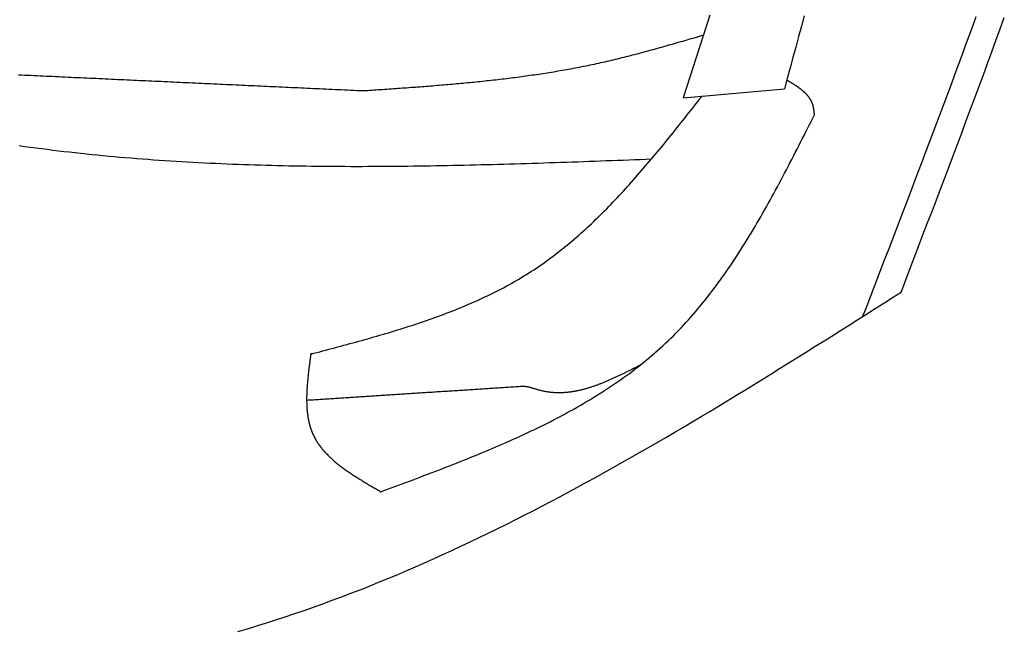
# Model space of a CAD drawing. Extents: x 715 to 7297, y 17 to 5960.
# Tile 59 of 90: x 5376 to 5723, y 947 to 1163. Entities that reach past the tile are written whole.
import ezdxf

# ---------------------------------------------------------------- set-up
doc = ezdxf.new("R2010")
doc.units = 0
doc.layers.add('CAR', color=10, linetype='CONTINUOUS')

msp = doc.modelspace()

# ---------------------------------------------------------------- linework, layer by layer
at = {"layer": 'CAR'}
msp.add_line((5609.846, 1135.162), (5645.568, 1138.323), dxfattribs=at)
for points in [[(5619.27, 1164.29, 0), (5618.1, 1160.65, 0), (5616.92, 1157.01, 0), (5615.75, 1153.36, 0), (5614.57, 1149.72, 0), (5613.39, 1146.08, 0), (5612.21, 1142.44, 0), (5611.03, 1138.8, 0), (5609.85, 1135.16, 0)], [(5652.58, 1164.13, 0), (5651.58, 1160.44, 0), (5650.58, 1156.76, 0), (5649.58, 1153.07, 0), (5648.58, 1149.38, 0), (5647.58, 1145.7, 0), (5646.57, 1142.01, 0), (5645.57, 1138.32, 0)], [(5673.31, 1058.04, 0), (5674.62, 1061.45, 0), (5675.94, 1064.86, 0), (5677.25, 1068.27, 0), (5678.56, 1071.68, 0), (5679.88, 1075.09, 0), (5681.19, 1078.5, 0), (5682.5, 1081.91, 0), (5683.81, 1085.32, 0), (5685.12, 1088.74, 0), (5686.42, 1092.15, 0), (5687.73, 1095.56, 0), (5689.03, 1098.97, 0), (5690.34, 1102.38, 0), (5691.63, 1105.8, 0), (5692.93, 1109.21, 0), (5694.23, 1112.62, 0), (5695.52, 1116.04, 0), (5696.81, 1119.45, 0), (5698.1, 1122.87, 0), (5699.38, 1126.29, 0), (5700.66, 1129.7, 0), (5701.94, 1133.12, 0), (5703.21, 1136.54, 0), (5704.48, 1139.96, 0), (5705.75, 1143.38, 0), (5707.01, 1146.8, 0), (5708.27, 1150.22, 0), (5709.53, 1153.64, 0), (5710.78, 1157.06, 0), (5712.02, 1160.49, 0), (5713.26, 1163.91, 0)], [(5686.73, 1066.56, 0), (5688.28, 1070.59, 0), (5689.82, 1074.63, 0), (5691.37, 1078.66, 0), (5692.91, 1082.7, 0), (5694.46, 1086.74, 0), (5696, 1090.77, 0), (5697.54, 1094.81, 0), (5699.08, 1098.85, 0), (5700.61, 1102.88, 0), (5702.15, 1106.92, 0), (5703.68, 1110.96, 0), (5705.2, 1115, 0), (5706.73, 1119.04, 0), (5708.25, 1123.08, 0), (5709.76, 1127.12, 0), (5711.27, 1131.16, 0), (5712.78, 1135.21, 0), (5714.28, 1139.25, 0), (5715.78, 1143.3, 0), (5717.27, 1147.34, 0), (5718.76, 1151.39, 0), (5720.23, 1155.44, 0), (5721.71, 1159.49, 0), (5723.17, 1163.54, 0)], [(5617, 1157.24, 0), (5616.26, 1157.03, 0), (5615.52, 1156.81, 0), (5614.79, 1156.59, 0), (5614.05, 1156.38, 0), (5613.31, 1156.16, 0), (5612.57, 1155.95, 0), (5611.83, 1155.73, 0), (5611.1, 1155.52, 0), (5610.36, 1155.3, 0), (5609.62, 1155.09, 0), (5608.88, 1154.88, 0), (5608.14, 1154.66, 0), (5607.41, 1154.45, 0), (5606.67, 1154.24, 0), (5605.93, 1154.03, 0), (5605.19, 1153.82, 0), (5604.45, 1153.6, 0), (5603.71, 1153.4, 0), (5602.97, 1153.19, 0), (5602.24, 1152.98, 0), (5601.5, 1152.77, 0), (5600.76, 1152.56, 0), (5600.02, 1152.36, 0), (5599.28, 1152.15, 0), (5598.54, 1151.95, 0), (5597.8, 1151.75, 0), (5597.06, 1151.55, 0), (5596.32, 1151.35, 0), (5595.58, 1151.15, 0), (5594.83, 1150.95, 0), (5594.09, 1150.75, 0), (5593.35, 1150.56, 0), (5592.61, 1150.36, 0), (5591.87, 1150.17, 0), (5591.13, 1149.98, 0), (5590.38, 1149.79, 0), (5589.64, 1149.6, 0), (5588.9, 1149.41, 0), (5588.15, 1149.23, 0), (5587.41, 1149.04, 0), (5586.67, 1148.86, 0), (5585.92, 1148.68, 0), (5585.18, 1148.5, 0), (5584.43, 1148.33, 0), (5583.69, 1148.15, 0), (5582.94, 1147.98, 0), (5582.19, 1147.81, 0), (5581.45, 1147.64, 0), (5580.7, 1147.47, 0), (5579.95, 1147.3, 0), (5579.21, 1147.14, 0), (5578.46, 1146.98, 0), (5577.71, 1146.82, 0), (5576.96, 1146.66, 0), (5576.21, 1146.51, 0), (5575.46, 1146.35, 0), (5574.71, 1146.2, 0), (5573.96, 1146.05, 0), (5573.21, 1145.9, 0), (5572.46, 1145.76, 0), (5571.71, 1145.62, 0), (5570.96, 1145.47, 0), (5570.2, 1145.33, 0), (5569.45, 1145.2, 0), (5568.7, 1145.06, 0), (5567.95, 1144.92, 0), (5567.19, 1144.79, 0), (5566.44, 1144.66, 0), (5565.68, 1144.53, 0), (5564.93, 1144.4, 0), (5564.17, 1144.28, 0), (5563.42, 1144.15, 0), (5562.66, 1144.03, 0), (5561.91, 1143.91, 0), (5561.15, 1143.79, 0), (5560.4, 1143.67, 0), (5559.64, 1143.56, 0), (5558.88, 1143.44, 0), (5558.12, 1143.33, 0), (5557.37, 1143.22, 0), (5556.61, 1143.11, 0), (5555.85, 1143, 0), (5555.09, 1142.89, 0), (5554.33, 1142.78, 0), (5553.58, 1142.68, 0), (5552.82, 1142.58, 0), (5552.06, 1142.48, 0), (5551.3, 1142.38, 0), (5550.54, 1142.28, 0), (5549.78, 1142.18, 0), (5549.02, 1142.08, 0), (5548.25, 1141.99, 0), (5547.49, 1141.89, 0), (5546.73, 1141.8, 0), (5545.97, 1141.71, 0), (5545.21, 1141.62, 0), (5544.45, 1141.53, 0), (5543.69, 1141.44, 0), (5542.92, 1141.36, 0), (5542.16, 1141.27, 0), (5541.4, 1141.19, 0), (5540.63, 1141.11, 0), (5539.87, 1141.02, 0), (5539.11, 1140.94, 0), (5538.34, 1140.86, 0), (5537.58, 1140.78, 0), (5536.82, 1140.71, 0), (5536.05, 1140.63, 0), (5535.29, 1140.55, 0), (5534.52, 1140.48, 0), (5533.76, 1140.4, 0), (5532.99, 1140.33, 0), (5532.23, 1140.26, 0), (5531.46, 1140.19, 0), (5530.7, 1140.12, 0), (5529.93, 1140.05, 0), (5529.17, 1139.98, 0), (5528.4, 1139.91, 0), (5527.63, 1139.84, 0), (5526.87, 1139.78, 0), (5526.1, 1139.71, 0), (5525.33, 1139.65, 0), (5524.57, 1139.58, 0), (5523.8, 1139.52, 0), (5523.03, 1139.46, 0), (5522.27, 1139.39, 0), (5521.5, 1139.33, 0), (5520.73, 1139.27, 0), (5519.96, 1139.21, 0), (5519.2, 1139.15, 0), (5518.43, 1139.09, 0), (5517.66, 1139.03, 0), (5516.89, 1138.97, 0), (5516.13, 1138.92, 0), (5515.36, 1138.86, 0), (5514.59, 1138.8, 0), (5513.82, 1138.75, 0), (5513.05, 1138.69, 0), (5512.29, 1138.63, 0), (5511.52, 1138.58, 0), (5510.75, 1138.52, 0), (5509.98, 1138.47, 0), (5509.21, 1138.42, 0), (5508.44, 1138.36, 0), (5507.67, 1138.31, 0), (5506.91, 1138.25, 0), (5506.14, 1138.2, 0), (5505.37, 1138.15, 0), (5504.6, 1138.1, 0), (5503.83, 1138.04, 0), (5503.06, 1137.99, 0), (5502.29, 1137.94, 0), (5501.52, 1137.89, 0), (5500.75, 1137.83, 0), (5499.99, 1137.78, 0), (5499.22, 1137.73, 0), (5498.45, 1137.68, 0), (5497.68, 1137.63, 0), (5496.91, 1137.58, 0)], [(5496.91, 1137.58, 0), (5495.81, 1137.63, 0), (5494.72, 1137.68, 0), (5493.62, 1137.73, 0), (5492.53, 1137.78, 0), (5491.43, 1137.83, 0), (5490.34, 1137.88, 0), (5489.24, 1137.93, 0), (5488.14, 1137.98, 0), (5487.05, 1138.03, 0), (5485.95, 1138.08, 0), (5484.86, 1138.13, 0), (5483.76, 1138.18, 0), (5482.67, 1138.23, 0), (5481.57, 1138.28, 0), (5480.47, 1138.34, 0), (5479.38, 1138.39, 0), (5478.28, 1138.44, 0), (5477.19, 1138.49, 0), (5476.09, 1138.54, 0), (5475, 1138.59, 0), (5473.9, 1138.64, 0), (5472.81, 1138.69, 0), (5471.71, 1138.74, 0), (5470.61, 1138.79, 0), (5469.52, 1138.84, 0), (5468.42, 1138.89, 0), (5467.33, 1138.94, 0), (5466.23, 1138.99, 0), (5465.14, 1139.04, 0), (5464.04, 1139.09, 0), (5462.95, 1139.14, 0), (5461.85, 1139.2, 0), (5460.75, 1139.25, 0), (5459.66, 1139.3, 0), (5458.56, 1139.35, 0), (5457.47, 1139.4, 0), (5456.37, 1139.45, 0), (5455.28, 1139.5, 0), (5454.18, 1139.55, 0), (5453.08, 1139.6, 0), (5451.99, 1139.65, 0), (5450.89, 1139.7, 0), (5449.8, 1139.75, 0), (5448.7, 1139.8, 0), (5447.61, 1139.85, 0), (5446.51, 1139.9, 0), (5445.42, 1139.95, 0), (5444.32, 1140.01, 0), (5443.22, 1140.06, 0), (5442.13, 1140.11, 0), (5441.03, 1140.16, 0), (5439.94, 1140.21, 0), (5438.84, 1140.26, 0), (5437.75, 1140.31, 0), (5436.65, 1140.36, 0), (5435.56, 1140.41, 0), (5434.46, 1140.46, 0), (5433.36, 1140.51, 0), (5432.27, 1140.56, 0), (5431.17, 1140.61, 0), (5430.08, 1140.66, 0), (5428.98, 1140.71, 0), (5427.89, 1140.76, 0), (5426.79, 1140.81, 0), (5425.69, 1140.87, 0), (5424.6, 1140.92, 0), (5423.5, 1140.97, 0), (5422.41, 1141.02, 0), (5421.31, 1141.07, 0), (5420.22, 1141.12, 0), (5419.12, 1141.17, 0), (5418.03, 1141.22, 0), (5416.93, 1141.27, 0), (5415.83, 1141.32, 0), (5414.74, 1141.37, 0), (5413.64, 1141.42, 0), (5412.55, 1141.47, 0), (5411.45, 1141.52, 0), (5410.36, 1141.57, 0), (5409.26, 1141.62, 0), (5408.16, 1141.68, 0), (5407.07, 1141.73, 0), (5405.97, 1141.78, 0), (5404.88, 1141.83, 0), (5403.78, 1141.88, 0), (5402.69, 1141.93, 0), (5401.59, 1141.98, 0), (5400.5, 1142.03, 0), (5399.4, 1142.08, 0), (5398.3, 1142.13, 0), (5397.21, 1142.18, 0), (5396.11, 1142.23, 0), (5395.02, 1142.28, 0), (5393.92, 1142.33, 0), (5392.83, 1142.38, 0), (5391.73, 1142.43, 0), (5390.64, 1142.48, 0), (5389.54, 1142.54, 0), (5388.44, 1142.59, 0), (5387.35, 1142.64, 0), (5386.25, 1142.69, 0), (5385.16, 1142.74, 0), (5384.06, 1142.79, 0), (5382.97, 1142.84, 0), (5381.87, 1142.89, 0), (5380.77, 1142.94, 0), (5379.68, 1142.99, 0), (5378.58, 1143.04, 0), (5377.49, 1143.09, 0), (5376.39, 1143.14, 0), (5375.3, 1143.19, 0)], [(5656.2, 1129.2, 0), (5656.19, 1129.31, 0), (5656.17, 1129.41, 0), (5656.16, 1129.51, 0), (5656.15, 1129.62, 0), (5656.14, 1129.72, 0), (5656.13, 1129.83, 0), (5656.12, 1129.93, 0), (5656.1, 1130.03, 0), (5656.09, 1130.14, 0), (5656.08, 1130.24, 0), (5656.07, 1130.34, 0), (5656.05, 1130.45, 0), (5656.04, 1130.55, 0), (5656.02, 1130.65, 0), (5656.01, 1130.76, 0), (5655.99, 1130.86, 0), (5655.98, 1130.96, 0), (5655.96, 1131.06, 0), (5655.95, 1131.16, 0), (5655.93, 1131.27, 0), (5655.91, 1131.37, 0), (5655.9, 1131.47, 0), (5655.88, 1131.57, 0), (5655.86, 1131.67, 0), (5655.84, 1131.77, 0), (5655.82, 1131.87, 0), (5655.8, 1131.96, 0), (5655.77, 1132.06, 0), (5655.75, 1132.16, 0), (5655.73, 1132.26, 0), (5655.7, 1132.36, 0), (5655.68, 1132.45, 0), (5655.65, 1132.55, 0), (5655.62, 1132.64, 0), (5655.59, 1132.74, 0), (5655.56, 1132.83, 0), (5655.53, 1132.93, 0), (5655.5, 1133.02, 0), (5655.47, 1133.11, 0), (5655.44, 1133.2, 0), (5655.4, 1133.3, 0), (5655.36, 1133.39, 0), (5655.33, 1133.48, 0), (5655.29, 1133.57, 0), (5655.25, 1133.66, 0), (5655.21, 1133.74, 0), (5655.17, 1133.83, 0), (5655.13, 1133.92, 0), (5655.09, 1134.01, 0), (5655.04, 1134.09, 0), (5655, 1134.18, 0), (5654.95, 1134.26, 0), (5654.91, 1134.35, 0), (5654.86, 1134.43, 0), (5654.81, 1134.52, 0), (5654.76, 1134.6, 0), (5654.71, 1134.68, 0), (5654.66, 1134.77, 0), (5654.61, 1134.85, 0), (5654.55, 1134.93, 0), (5654.5, 1135.01, 0), (5654.44, 1135.09, 0), (5654.39, 1135.17, 0), (5654.33, 1135.25, 0), (5654.28, 1135.33, 0), (5654.22, 1135.41, 0), (5654.16, 1135.49, 0), (5654.1, 1135.57, 0), (5654.04, 1135.64, 0), (5653.98, 1135.72, 0), (5653.91, 1135.8, 0), (5653.85, 1135.87, 0), (5653.79, 1135.95, 0), (5653.72, 1136.02, 0), (5653.66, 1136.1, 0), (5653.59, 1136.17, 0), (5653.53, 1136.25, 0), (5653.46, 1136.32, 0), (5653.39, 1136.39, 0), (5653.32, 1136.47, 0), (5653.25, 1136.54, 0), (5653.18, 1136.61, 0), (5653.11, 1136.68, 0), (5653.04, 1136.75, 0), (5652.97, 1136.82, 0), (5652.89, 1136.9, 0), (5652.82, 1136.97, 0), (5652.75, 1137.04, 0), (5652.67, 1137.1, 0), (5652.6, 1137.17, 0), (5652.52, 1137.24, 0), (5652.44, 1137.31, 0), (5652.37, 1137.38, 0), (5652.29, 1137.45, 0), (5652.21, 1137.52, 0), (5652.13, 1137.58, 0), (5652.05, 1137.65, 0), (5651.97, 1137.72, 0), (5651.89, 1137.78, 0), (5651.81, 1137.85, 0), (5651.73, 1137.91, 0), (5651.65, 1137.98, 0), (5651.56, 1138.05, 0), (5651.48, 1138.11, 0), (5651.4, 1138.18, 0), (5651.31, 1138.24, 0), (5651.23, 1138.3, 0), (5651.14, 1138.37, 0), (5651.06, 1138.43, 0), (5650.97, 1138.5, 0), (5650.89, 1138.56, 0), (5650.8, 1138.62, 0), (5650.71, 1138.68, 0), (5650.63, 1138.75, 0), (5650.54, 1138.81, 0), (5650.45, 1138.87, 0), (5650.36, 1138.93, 0), (5650.27, 1139, 0), (5650.18, 1139.06, 0), (5650.09, 1139.12, 0), (5650, 1139.18, 0), (5649.91, 1139.24, 0), (5649.82, 1139.3, 0), (5649.73, 1139.36, 0), (5649.64, 1139.42, 0), (5649.55, 1139.48, 0), (5649.45, 1139.54, 0), (5649.36, 1139.6, 0), (5649.27, 1139.66, 0), (5649.18, 1139.72, 0), (5649.08, 1139.78, 0), (5648.99, 1139.84, 0), (5648.9, 1139.9, 0), (5648.8, 1139.96, 0), (5648.71, 1140.02, 0), (5648.62, 1140.08, 0), (5648.52, 1140.14, 0), (5648.43, 1140.2, 0), (5648.33, 1140.25, 0), (5648.24, 1140.31, 0), (5648.14, 1140.37, 0), (5648.05, 1140.43, 0), (5647.95, 1140.49, 0), (5647.85, 1140.55, 0), (5647.76, 1140.6, 0), (5647.66, 1140.66, 0), (5647.57, 1140.72, 0), (5647.47, 1140.78, 0), (5647.38, 1140.84, 0), (5647.28, 1140.89, 0), (5647.18, 1140.95, 0), (5647.09, 1141.01, 0), (5646.99, 1141.07, 0), (5646.89, 1141.12, 0), (5646.8, 1141.18, 0), (5646.7, 1141.24, 0), (5646.6, 1141.3, 0), (5646.51, 1141.35, 0), (5646.41, 1141.41, 0)], [(5478.52, 1044.7, 0), (5479.58, 1044.98, 0), (5480.64, 1045.26, 0), (5481.7, 1045.54, 0), (5482.76, 1045.82, 0), (5483.82, 1046.1, 0), (5484.88, 1046.38, 0), (5485.94, 1046.67, 0), (5486.99, 1046.95, 0), (5488.05, 1047.23, 0), (5489.11, 1047.51, 0), (5490.17, 1047.8, 0), (5491.22, 1048.08, 0), (5492.28, 1048.37, 0), (5493.33, 1048.66, 0), (5494.38, 1048.95, 0), (5495.44, 1049.24, 0), (5496.49, 1049.53, 0), (5497.54, 1049.83, 0), (5498.59, 1050.12, 0), (5499.64, 1050.42, 0), (5500.68, 1050.72, 0), (5501.73, 1051.02, 0), (5502.77, 1051.32, 0), (5503.82, 1051.63, 0), (5504.86, 1051.93, 0), (5505.9, 1052.24, 0), (5506.93, 1052.56, 0), (5507.97, 1052.87, 0), (5509.01, 1053.19, 0), (5510.04, 1053.51, 0), (5511.07, 1053.83, 0), (5512.1, 1054.16, 0), (5513.13, 1054.49, 0), (5514.15, 1054.82, 0), (5515.18, 1055.15, 0), (5516.2, 1055.49, 0), (5517.22, 1055.84, 0), (5518.23, 1056.18, 0), (5519.25, 1056.53, 0), (5520.26, 1056.88, 0), (5521.27, 1057.24, 0), (5522.28, 1057.6, 0), (5523.28, 1057.96, 0), (5524.28, 1058.33, 0), (5525.28, 1058.7, 0), (5526.28, 1059.08, 0), (5527.27, 1059.46, 0), (5528.26, 1059.85, 0), (5529.25, 1060.24, 0), (5530.23, 1060.63, 0), (5531.21, 1061.03, 0), (5532.19, 1061.43, 0), (5533.17, 1061.84, 0), (5534.14, 1062.26, 0), (5535.11, 1062.67, 0), (5536.07, 1063.1, 0), (5537.04, 1063.53, 0), (5537.99, 1063.96, 0), (5538.95, 1064.4, 0), (5539.9, 1064.85, 0), (5540.85, 1065.3, 0), (5541.79, 1065.76, 0), (5542.73, 1066.22, 0), (5543.67, 1066.69, 0), (5544.6, 1067.16, 0), (5545.53, 1067.64, 0), (5546.45, 1068.13, 0), (5547.37, 1068.62, 0), (5548.29, 1069.12, 0), (5549.2, 1069.63, 0), (5550.11, 1070.14, 0), (5551.01, 1070.66, 0), (5551.91, 1071.19, 0), (5552.8, 1071.72, 0), (5553.69, 1072.26, 0), (5554.57, 1072.8, 0), (5555.45, 1073.36, 0), (5556.33, 1073.92, 0), (5557.2, 1074.49, 0), (5558.07, 1075.06, 0), (5558.93, 1075.65, 0), (5559.78, 1076.24, 0), (5560.64, 1076.83, 0), (5561.48, 1077.44, 0), (5562.33, 1078.05, 0), (5563.17, 1078.67, 0), (5564, 1079.29, 0), (5564.83, 1079.92, 0), (5565.66, 1080.56, 0), (5566.48, 1081.2, 0), (5567.29, 1081.85, 0), (5568.11, 1082.51, 0), (5568.92, 1083.17, 0), (5569.72, 1083.84, 0), (5570.52, 1084.51, 0), (5571.32, 1085.19, 0), (5572.12, 1085.87, 0), (5572.91, 1086.57, 0), (5573.69, 1087.26, 0), (5574.48, 1087.96, 0), (5575.26, 1088.67, 0), (5576.03, 1089.38, 0), (5576.81, 1090.1, 0), (5577.58, 1090.82, 0), (5578.34, 1091.55, 0), (5579.1, 1092.29, 0), (5579.86, 1093.02, 0), (5580.62, 1093.76, 0), (5581.38, 1094.51, 0), (5582.13, 1095.26, 0), (5582.87, 1096.02, 0), (5583.62, 1096.78, 0), (5584.36, 1097.54, 0), (5585.1, 1098.31, 0), (5585.84, 1099.09, 0), (5586.57, 1099.86, 0), (5587.3, 1100.64, 0), (5588.03, 1101.43, 0), (5588.76, 1102.22, 0), (5589.48, 1103.01, 0), (5590.21, 1103.8, 0), (5590.93, 1104.6, 0), (5591.64, 1105.4, 0), (5592.36, 1106.21, 0), (5593.07, 1107.02, 0), (5593.79, 1107.83, 0), (5594.49, 1108.64, 0), (5595.2, 1109.46, 0), (5595.91, 1110.28, 0), (5596.61, 1111.1, 0), (5597.31, 1111.93, 0), (5598.01, 1112.76, 0), (5598.71, 1113.59, 0), (5599.41, 1114.42, 0), (5600.11, 1115.26, 0), (5600.8, 1116.1, 0), (5601.49, 1116.94, 0), (5602.19, 1117.78, 0), (5602.88, 1118.62, 0), (5603.57, 1119.47, 0), (5604.25, 1120.31, 0), (5604.94, 1121.16, 0), (5605.63, 1122.01, 0), (5606.31, 1122.86, 0), (5607, 1123.72, 0), (5607.68, 1124.57, 0), (5608.36, 1125.43, 0), (5609.05, 1126.28, 0), (5609.73, 1127.14, 0), (5610.41, 1128, 0), (5611.09, 1128.86, 0), (5611.77, 1129.72, 0), (5612.45, 1130.58, 0), (5613.13, 1131.44, 0), (5613.8, 1132.3, 0), (5614.48, 1133.16, 0), (5615.16, 1134.03, 0), (5615.84, 1134.89, 0), (5616.52, 1135.75, 0)], [(5502.92, 995.991, 0), (5504.21, 996.469, 0), (5505.5, 996.948, 0), (5506.79, 997.427, 0), (5508.09, 997.907, 0), (5509.38, 998.386, 0), (5510.67, 998.867, 0), (5511.96, 999.348, 0), (5513.25, 999.829, 0), (5514.54, 1000.31, 0), (5515.82, 1000.8, 0), (5517.11, 1001.28, 0), (5518.4, 1001.77, 0), (5519.68, 1002.25, 0), (5520.96, 1002.74, 0), (5522.25, 1003.23, 0), (5523.53, 1003.72, 0), (5524.81, 1004.22, 0), (5526.08, 1004.71, 0), (5527.36, 1005.21, 0), (5528.63, 1005.71, 0), (5529.9, 1006.21, 0), (5531.17, 1006.71, 0), (5532.44, 1007.22, 0), (5533.71, 1007.73, 0), (5534.97, 1008.24, 0), (5536.23, 1008.75, 0), (5537.49, 1009.27, 0), (5538.74, 1009.79, 0), (5539.99, 1010.31, 0), (5541.24, 1010.83, 0), (5542.49, 1011.36, 0), (5543.73, 1011.89, 0), (5544.97, 1012.43, 0), (5546.21, 1012.97, 0), (5547.45, 1013.51, 0), (5548.68, 1014.06, 0), (5549.9, 1014.61, 0), (5551.13, 1015.16, 0), (5552.35, 1015.72, 0), (5553.56, 1016.28, 0), (5554.77, 1016.85, 0), (5555.98, 1017.42, 0), (5557.19, 1017.99, 0), (5558.39, 1018.57, 0), (5559.58, 1019.16, 0), (5560.77, 1019.75, 0), (5561.96, 1020.34, 0), (5563.14, 1020.94, 0), (5564.32, 1021.55, 0), (5565.49, 1022.16, 0), (5566.66, 1022.77, 0), (5567.82, 1023.39, 0), (5568.98, 1024.02, 0), (5570.13, 1024.65, 0), (5571.27, 1025.29, 0), (5572.42, 1025.93, 0), (5573.55, 1026.58, 0), (5574.68, 1027.24, 0), (5575.81, 1027.9, 0), (5576.93, 1028.57, 0), (5578.04, 1029.24, 0), (5579.15, 1029.93, 0), (5580.25, 1030.61, 0), (5581.34, 1031.31, 0), (5582.43, 1032.01, 0), (5583.51, 1032.72, 0), (5584.59, 1033.43, 0), (5585.66, 1034.16, 0), (5586.72, 1034.89, 0), (5587.77, 1035.62, 0), (5588.82, 1036.37, 0), (5589.86, 1037.12, 0), (5590.9, 1037.88, 0), (5591.93, 1038.65, 0), (5592.95, 1039.43, 0), (5593.96, 1040.21, 0), (5594.97, 1041, 0), (5595.96, 1041.8, 0), (5596.96, 1042.61, 0), (5597.94, 1043.43, 0), (5598.91, 1044.26, 0), (5599.88, 1045.09, 0), (5600.84, 1045.93, 0), (5601.79, 1046.79, 0), (5602.73, 1047.65, 0), (5603.67, 1048.52, 0), (5604.59, 1049.4, 0), (5605.51, 1050.29, 0), (5606.42, 1051.18, 0), (5607.32, 1052.09, 0), (5608.21, 1053.01, 0), (5609.1, 1053.93, 0), (5609.97, 1054.87, 0), (5610.84, 1055.81, 0), (5611.7, 1056.76, 0), (5612.55, 1057.72, 0), (5613.4, 1058.69, 0), (5614.24, 1059.66, 0), (5615.07, 1060.64, 0), (5615.89, 1061.63, 0), (5616.71, 1062.63, 0), (5617.52, 1063.64, 0), (5618.33, 1064.65, 0), (5619.12, 1065.67, 0), (5619.91, 1066.7, 0), (5620.7, 1067.74, 0), (5621.47, 1068.78, 0), (5622.25, 1069.83, 0), (5623.01, 1070.88, 0), (5623.77, 1071.94, 0), (5624.52, 1073.01, 0), (5625.27, 1074.08, 0), (5626.01, 1075.17, 0), (5626.75, 1076.25, 0), (5627.48, 1077.34, 0), (5628.21, 1078.44, 0), (5628.93, 1079.54, 0), (5629.65, 1080.65, 0), (5630.36, 1081.77, 0), (5631.07, 1082.89, 0), (5631.77, 1084.01, 0), (5632.47, 1085.14, 0), (5633.16, 1086.27, 0), (5633.85, 1087.41, 0), (5634.53, 1088.56, 0), (5635.21, 1089.7, 0), (5635.89, 1090.86, 0), (5636.56, 1092.01, 0), (5637.23, 1093.17, 0), (5637.9, 1094.34, 0), (5638.56, 1095.5, 0), (5639.22, 1096.68, 0), (5639.88, 1097.85, 0), (5640.53, 1099.03, 0), (5641.18, 1100.21, 0), (5641.83, 1101.39, 0), (5642.47, 1102.58, 0), (5643.11, 1103.77, 0), (5643.75, 1104.97, 0), (5644.39, 1106.16, 0), (5645.02, 1107.36, 0), (5645.66, 1108.56, 0), (5646.29, 1109.76, 0), (5646.92, 1110.97, 0), (5647.54, 1112.17, 0), (5648.17, 1113.38, 0), (5648.79, 1114.59, 0), (5649.41, 1115.81, 0), (5650.03, 1117.02, 0), (5650.65, 1118.23, 0), (5651.27, 1119.45, 0), (5651.89, 1120.67, 0), (5652.51, 1121.88, 0), (5653.12, 1123.1, 0), (5653.74, 1124.32, 0), (5654.35, 1125.54, 0), (5654.97, 1126.76, 0), (5655.58, 1127.98, 0), (5656.2, 1129.2, 0)], [(5375.63, 1118.29, 0), (5377.59, 1118.02, 0), (5379.56, 1117.75, 0), (5381.53, 1117.49, 0), (5383.5, 1117.23, 0), (5385.47, 1116.99, 0), (5387.44, 1116.74, 0), (5389.41, 1116.5, 0), (5391.38, 1116.27, 0), (5393.36, 1116.05, 0), (5395.33, 1115.83, 0), (5397.3, 1115.61, 0), (5399.28, 1115.4, 0), (5401.25, 1115.2, 0), (5403.23, 1115, 0), (5405.2, 1114.81, 0), (5407.18, 1114.62, 0), (5409.16, 1114.44, 0), (5411.14, 1114.27, 0), (5413.11, 1114.1, 0), (5415.09, 1113.93, 0), (5417.07, 1113.77, 0), (5419.05, 1113.62, 0), (5421.03, 1113.47, 0), (5423.01, 1113.32, 0), (5424.99, 1113.18, 0), (5426.98, 1113.05, 0), (5428.96, 1112.92, 0), (5430.94, 1112.79, 0), (5432.93, 1112.67, 0), (5434.91, 1112.56, 0), (5436.89, 1112.45, 0), (5438.88, 1112.34, 0), (5440.87, 1112.24, 0), (5442.85, 1112.14, 0), (5444.84, 1112.05, 0), (5446.82, 1111.96, 0), (5448.81, 1111.87, 0), (5450.8, 1111.79, 0), (5452.79, 1111.71, 0), (5454.78, 1111.64, 0), (5456.77, 1111.57, 0), (5458.75, 1111.51, 0), (5460.74, 1111.45, 0), (5462.74, 1111.39, 0), (5464.73, 1111.34, 0), (5466.72, 1111.29, 0), (5468.71, 1111.25, 0), (5470.7, 1111.2, 0), (5472.69, 1111.17, 0), (5474.69, 1111.13, 0), (5476.68, 1111.1, 0), (5478.67, 1111.07, 0), (5480.67, 1111.05, 0), (5482.66, 1111.03, 0), (5484.65, 1111.01, 0), (5486.65, 1111, 0), (5488.64, 1110.99, 0), (5490.64, 1110.98, 0), (5492.63, 1110.97, 0), (5494.63, 1110.97, 0), (5496.63, 1110.97, 0), (5498.62, 1110.98, 0), (5500.62, 1110.98, 0), (5502.62, 1110.99, 0), (5504.62, 1111.01, 0), (5506.61, 1111.02, 0), (5508.61, 1111.04, 0), (5510.61, 1111.06, 0), (5512.61, 1111.08, 0), (5514.61, 1111.11, 0), (5516.61, 1111.13, 0), (5518.61, 1111.16, 0), (5520.61, 1111.19, 0), (5522.61, 1111.23, 0), (5524.61, 1111.26, 0), (5526.61, 1111.3, 0), (5528.61, 1111.34, 0), (5530.61, 1111.38, 0), (5532.61, 1111.43, 0), (5534.61, 1111.47, 0), (5536.61, 1111.52, 0), (5538.61, 1111.57, 0), (5540.61, 1111.62, 0), (5542.62, 1111.68, 0), (5544.62, 1111.73, 0), (5546.62, 1111.79, 0), (5548.62, 1111.84, 0), (5550.62, 1111.9, 0), (5552.63, 1111.96, 0), (5554.63, 1112.02, 0), (5556.63, 1112.09, 0), (5558.64, 1112.15, 0), (5560.64, 1112.21, 0), (5562.64, 1112.28, 0), (5564.64, 1112.35, 0), (5566.65, 1112.42, 0), (5568.65, 1112.48, 0), (5570.66, 1112.55, 0), (5572.66, 1112.62, 0), (5574.66, 1112.7, 0), (5576.67, 1112.77, 0), (5578.67, 1112.84, 0), (5580.67, 1112.91, 0), (5582.68, 1112.99, 0), (5584.68, 1113.06, 0), (5586.69, 1113.14, 0), (5588.69, 1113.21, 0), (5590.69, 1113.29, 0), (5592.7, 1113.36, 0), (5594.7, 1113.44, 0), (5596.71, 1113.51, 0), (5598.71, 1113.59, 0)], [(5452.73, 946.708, 0), (5456.1, 947.714, 0), (5459.45, 948.742, 0), (5462.8, 949.791, 0), (5466.14, 950.862, 0), (5469.47, 951.954, 0), (5472.79, 953.069, 0), (5476.11, 954.206, 0), (5479.42, 955.365, 0), (5482.73, 956.548, 0), (5486.02, 957.753, 0), (5489.31, 958.982, 0), (5492.59, 960.232, 0), (5495.87, 961.504, 0), (5499.14, 962.798, 0), (5502.4, 964.113, 0), (5505.65, 965.449, 0), (5508.9, 966.806, 0), (5512.14, 968.183, 0), (5515.37, 969.579, 0), (5518.6, 970.995, 0), (5521.82, 972.431, 0), (5525.04, 973.884, 0), (5528.25, 975.357, 0), (5531.45, 976.847, 0), (5534.65, 978.355, 0), (5537.84, 979.881, 0), (5541.03, 981.423, 0), (5544.21, 982.982, 0), (5547.39, 984.557, 0), (5550.56, 986.149, 0), (5553.72, 987.755, 0), (5556.89, 989.377, 0), (5560.04, 991.014, 0), (5563.19, 992.666, 0), (5566.34, 994.331, 0), (5569.48, 996.011, 0), (5572.62, 997.703, 0), (5575.76, 999.409, 0), (5578.89, 1001.13, 0), (5582.01, 1002.86, 0), (5585.14, 1004.6, 0), (5588.25, 1006.36, 0), (5591.37, 1008.12, 0), (5594.48, 1009.9, 0), (5597.59, 1011.69, 0), (5600.69, 1013.49, 0), (5603.79, 1015.29, 0), (5606.89, 1017.11, 0), (5609.99, 1018.94, 0), (5613.08, 1020.77, 0), (5616.17, 1022.62, 0), (5619.26, 1024.47, 0), (5622.34, 1026.33, 0), (5625.42, 1028.2, 0), (5628.5, 1030.07, 0), (5631.58, 1031.95, 0), (5634.65, 1033.84, 0), (5637.73, 1035.73, 0), (5640.8, 1037.63, 0), (5643.87, 1039.54, 0), (5646.94, 1041.45, 0), (5650, 1043.36, 0), (5653.07, 1045.28, 0), (5656.13, 1047.2, 0), (5659.2, 1049.13, 0), (5662.26, 1051.05, 0), (5665.32, 1052.99, 0), (5668.38, 1054.92, 0), (5671.44, 1056.86, 0), (5674.5, 1058.8, 0), (5677.56, 1060.73, 0), (5680.62, 1062.68, 0), (5683.67, 1064.62, 0), (5686.73, 1066.56, 0)], [(5478.52, 1044.97, 0), (5478.47, 1044.57, 0), (5478.41, 1044.16, 0), (5478.35, 1043.75, 0), (5478.3, 1043.35, 0), (5478.24, 1042.94, 0), (5478.19, 1042.53, 0), (5478.13, 1042.12, 0), (5478.08, 1041.72, 0), (5478.02, 1041.31, 0), (5477.97, 1040.91, 0), (5477.92, 1040.5, 0), (5477.87, 1040.1, 0), (5477.82, 1039.69, 0), (5477.77, 1039.29, 0), (5477.72, 1038.88, 0), (5477.67, 1038.48, 0), (5477.62, 1038.08, 0), (5477.58, 1037.67, 0), (5477.53, 1037.27, 0), (5477.49, 1036.87, 0), (5477.45, 1036.47, 0), (5477.41, 1036.07, 0), (5477.37, 1035.67, 0), (5477.33, 1035.27, 0), (5477.29, 1034.88, 0), (5477.26, 1034.48, 0), (5477.23, 1034.08, 0), (5477.2, 1033.69, 0), (5477.17, 1033.3, 0), (5477.14, 1032.9, 0), (5477.12, 1032.51, 0), (5477.1, 1032.12, 0), (5477.08, 1031.73, 0), (5477.06, 1031.34, 0), (5477.04, 1030.95, 0), (5477.03, 1030.57, 0), (5477.02, 1030.18, 0), (5477.01, 1029.8, 0), (5477, 1029.41, 0), (5477, 1029.03, 0), (5477, 1028.65, 0), (5477, 1028.27, 0), (5477.01, 1027.89, 0), (5477.02, 1027.52, 0), (5477.03, 1027.14, 0), (5477.04, 1026.77, 0), (5477.06, 1026.4, 0), (5477.08, 1026.03, 0), (5477.1, 1025.66, 0), (5477.13, 1025.29, 0), (5477.16, 1024.93, 0), (5477.19, 1024.56, 0), (5477.23, 1024.2, 0), (5477.27, 1023.84, 0), (5477.32, 1023.48, 0), (5477.37, 1023.12, 0), (5477.42, 1022.77, 0), (5477.47, 1022.42, 0), (5477.53, 1022.06, 0), (5477.6, 1021.71, 0), (5477.67, 1021.37, 0), (5477.74, 1021.02, 0), (5477.82, 1020.68, 0), (5477.9, 1020.34, 0), (5477.98, 1020, 0), (5478.07, 1019.66, 0), (5478.17, 1019.33, 0), (5478.26, 1018.99, 0), (5478.37, 1018.66, 0), (5478.48, 1018.33, 0), (5478.59, 1018.01, 0), (5478.71, 1017.68, 0), (5478.83, 1017.36, 0), (5478.96, 1017.04, 0), (5479.09, 1016.73, 0), (5479.23, 1016.41, 0), (5479.37, 1016.1, 0), (5479.52, 1015.79, 0), (5479.67, 1015.49, 0), (5479.83, 1015.18, 0), (5479.99, 1014.88, 0), (5480.16, 1014.58, 0), (5480.33, 1014.28, 0), (5480.51, 1013.99, 0), (5480.69, 1013.7, 0), (5480.88, 1013.41, 0), (5481.07, 1013.12, 0), (5481.27, 1012.83, 0), (5481.47, 1012.55, 0), (5481.67, 1012.27, 0), (5481.88, 1011.99, 0), (5482.1, 1011.71, 0), (5482.31, 1011.44, 0), (5482.54, 1011.16, 0), (5482.76, 1010.89, 0), (5482.99, 1010.62, 0), (5483.23, 1010.36, 0), (5483.47, 1010.09, 0), (5483.71, 1009.83, 0), (5483.95, 1009.56, 0), (5484.2, 1009.3, 0), (5484.46, 1009.05, 0), (5484.71, 1008.79, 0), (5484.97, 1008.53, 0), (5485.24, 1008.28, 0), (5485.51, 1008.03, 0), (5485.78, 1007.78, 0), (5486.05, 1007.53, 0), (5486.33, 1007.29, 0), (5486.61, 1007.04, 0), (5486.89, 1006.8, 0), (5487.18, 1006.55, 0), (5487.47, 1006.31, 0), (5487.76, 1006.07, 0), (5488.06, 1005.84, 0), (5488.36, 1005.6, 0), (5488.66, 1005.36, 0), (5488.96, 1005.13, 0), (5489.27, 1004.9, 0), (5489.58, 1004.67, 0), (5489.89, 1004.44, 0), (5490.2, 1004.21, 0), (5490.52, 1003.98, 0), (5490.83, 1003.75, 0), (5491.16, 1003.52, 0), (5491.48, 1003.3, 0), (5491.8, 1003.08, 0), (5492.13, 1002.85, 0), (5492.46, 1002.63, 0), (5492.79, 1002.41, 0), (5493.12, 1002.19, 0), (5493.46, 1001.97, 0), (5493.79, 1001.75, 0), (5494.13, 1001.53, 0), (5494.47, 1001.32, 0), (5494.81, 1001.1, 0), (5495.15, 1000.89, 0), (5495.49, 1000.67, 0), (5495.84, 1000.46, 0), (5496.19, 1000.24, 0), (5496.53, 1000.03, 0), (5496.88, 999.817, 0), (5497.23, 999.605, 0), (5497.58, 999.394, 0), (5497.93, 999.183, 0), (5498.29, 998.972, 0), (5498.64, 998.762, 0), (5498.99, 998.552, 0), (5499.35, 998.343, 0), (5499.7, 998.134, 0), (5500.06, 997.925, 0), (5500.41, 997.716, 0), (5500.77, 997.508, 0), (5501.13, 997.299, 0), (5501.49, 997.091, 0), (5501.84, 996.883, 0), (5502.2, 996.675, 0), (5502.56, 996.468, 0), (5502.92, 996.26, 0)], [(5594.67, 1040.77, 0), (5594.41, 1040.64, 0), (5594.15, 1040.5, 0), (5593.89, 1040.37, 0), (5593.63, 1040.24, 0), (5593.36, 1040.1, 0), (5593.1, 1039.97, 0), (5592.84, 1039.84, 0), (5592.58, 1039.7, 0), (5592.32, 1039.57, 0), (5592.05, 1039.44, 0), (5591.79, 1039.3, 0), (5591.53, 1039.17, 0), (5591.27, 1039.04, 0), (5591.01, 1038.91, 0), (5590.74, 1038.78, 0), (5590.48, 1038.65, 0), (5590.22, 1038.52, 0), (5589.96, 1038.39, 0), (5589.7, 1038.26, 0), (5589.43, 1038.13, 0), (5589.17, 1038, 0), (5588.91, 1037.87, 0), (5588.65, 1037.74, 0), (5588.39, 1037.61, 0), (5588.12, 1037.49, 0), (5587.86, 1037.36, 0), (5587.6, 1037.23, 0), (5587.34, 1037.11, 0), (5587.08, 1036.98, 0), (5586.82, 1036.86, 0), (5586.55, 1036.74, 0), (5586.29, 1036.61, 0), (5586.03, 1036.49, 0), (5585.77, 1036.37, 0), (5585.51, 1036.25, 0), (5585.24, 1036.13, 0), (5584.98, 1036.01, 0), (5584.72, 1035.89, 0), (5584.46, 1035.78, 0), (5584.2, 1035.66, 0), (5583.94, 1035.54, 0), (5583.67, 1035.43, 0), (5583.41, 1035.32, 0), (5583.15, 1035.2, 0), (5582.89, 1035.09, 0), (5582.63, 1034.98, 0), (5582.36, 1034.87, 0), (5582.1, 1034.76, 0), (5581.84, 1034.66, 0), (5581.58, 1034.55, 0), (5581.32, 1034.44, 0), (5581.06, 1034.34, 0), (5580.79, 1034.24, 0), (5580.53, 1034.14, 0), (5580.27, 1034.03, 0), (5580.01, 1033.93, 0), (5579.75, 1033.84, 0), (5579.49, 1033.74, 0), (5579.22, 1033.64, 0), (5578.96, 1033.55, 0), (5578.7, 1033.46, 0), (5578.44, 1033.37, 0), (5578.18, 1033.28, 0), (5577.92, 1033.19, 0), (5577.66, 1033.1, 0), (5577.39, 1033.01, 0), (5577.13, 1032.93, 0), (5576.87, 1032.85, 0), (5576.61, 1032.76, 0), (5576.35, 1032.68, 0), (5576.09, 1032.61, 0), (5575.82, 1032.53, 0), (5575.56, 1032.45, 0), (5575.3, 1032.38, 0), (5575.04, 1032.31, 0), (5574.78, 1032.24, 0), (5574.52, 1032.17, 0), (5574.26, 1032.1, 0), (5573.99, 1032.04, 0), (5573.73, 1031.97, 0), (5573.47, 1031.91, 0), (5573.21, 1031.85, 0), (5572.95, 1031.79, 0), (5572.69, 1031.74, 0), (5572.43, 1031.68, 0), (5572.17, 1031.63, 0), (5571.9, 1031.58, 0), (5571.64, 1031.53, 0), (5571.38, 1031.49, 0), (5571.12, 1031.44, 0), (5570.86, 1031.4, 0), (5570.6, 1031.36, 0), (5570.34, 1031.32, 0), (5570.08, 1031.28, 0), (5569.81, 1031.25, 0), (5569.55, 1031.22, 0), (5569.29, 1031.19, 0), (5569.03, 1031.16, 0), (5568.77, 1031.13, 0), (5568.51, 1031.11, 0), (5568.25, 1031.09, 0), (5567.99, 1031.07, 0), (5567.73, 1031.05, 0), (5567.47, 1031.04, 0), (5567.2, 1031.03, 0), (5566.94, 1031.02, 0), (5566.68, 1031.01, 0), (5566.42, 1031, 0), (5566.16, 1031, 0), (5565.9, 1031, 0), (5565.64, 1031, 0), (5565.38, 1031.01, 0), (5565.12, 1031.01, 0), (5564.86, 1031.02, 0), (5564.6, 1031.04, 0), (5564.33, 1031.05, 0), (5564.07, 1031.07, 0), (5563.81, 1031.09, 0), (5563.55, 1031.11, 0), (5563.29, 1031.13, 0), (5563.03, 1031.16, 0), (5562.77, 1031.19, 0), (5562.51, 1031.23, 0), (5562.25, 1031.26, 0), (5561.99, 1031.3, 0), (5561.73, 1031.34, 0), (5561.47, 1031.39, 0), (5561.21, 1031.43, 0), (5560.95, 1031.48, 0), (5560.69, 1031.54, 0), (5560.43, 1031.59, 0), (5560.17, 1031.65, 0), (5559.91, 1031.71, 0), (5559.65, 1031.78, 0), (5559.39, 1031.85, 0), (5559.12, 1031.92, 0), (5558.86, 1031.99, 0), (5558.6, 1032.07, 0), (5558.34, 1032.14, 0), (5558.08, 1032.22, 0), (5557.82, 1032.3, 0), (5557.56, 1032.39, 0), (5557.3, 1032.47, 0), (5557.04, 1032.55, 0), (5556.78, 1032.62, 0), (5556.52, 1032.7, 0), (5556.26, 1032.77, 0), (5555.99, 1032.84, 0), (5555.73, 1032.91, 0), (5555.47, 1032.97, 0), (5555.2, 1033.03, 0), (5554.94, 1033.08, 0), (5554.68, 1033.13, 0), (5554.41, 1033.17, 0), (5554.14, 1033.2, 0), (5553.88, 1033.22, 0), (5553.61, 1033.24, 0), (5553.34, 1033.24, 0), (5553.07, 1033.24, 0)], [(5553.07, 1033.24, 0), (5552.48, 1033.2, 0), (5551.88, 1033.16, 0), (5551.28, 1033.12, 0), (5550.68, 1033.08, 0), (5550.08, 1033.04, 0), (5549.48, 1033.01, 0), (5548.88, 1032.97, 0), (5548.28, 1032.93, 0), (5547.68, 1032.89, 0), (5547.08, 1032.85, 0), (5546.49, 1032.81, 0), (5545.89, 1032.77, 0), (5545.29, 1032.73, 0), (5544.69, 1032.7, 0), (5544.09, 1032.66, 0), (5543.49, 1032.62, 0), (5542.89, 1032.58, 0), (5542.29, 1032.54, 0), (5541.69, 1032.5, 0), (5541.09, 1032.46, 0), (5540.5, 1032.42, 0), (5539.9, 1032.39, 0), (5539.3, 1032.35, 0), (5538.7, 1032.31, 0), (5538.1, 1032.27, 0), (5537.5, 1032.23, 0), (5536.9, 1032.19, 0), (5536.3, 1032.15, 0), (5535.7, 1032.11, 0), (5535.1, 1032.08, 0), (5534.51, 1032.04, 0), (5533.91, 1032, 0), (5533.31, 1031.96, 0), (5532.71, 1031.92, 0), (5532.11, 1031.88, 0), (5531.51, 1031.84, 0), (5530.91, 1031.8, 0), (5530.31, 1031.77, 0), (5529.71, 1031.73, 0), (5529.11, 1031.69, 0), (5528.52, 1031.65, 0), (5527.92, 1031.61, 0), (5527.32, 1031.57, 0), (5526.72, 1031.53, 0), (5526.12, 1031.49, 0), (5525.52, 1031.46, 0), (5524.92, 1031.42, 0), (5524.32, 1031.38, 0), (5523.72, 1031.34, 0), (5523.12, 1031.3, 0), (5522.53, 1031.26, 0), (5521.93, 1031.22, 0), (5521.33, 1031.18, 0), (5520.73, 1031.15, 0), (5520.13, 1031.11, 0), (5519.53, 1031.07, 0), (5518.93, 1031.03, 0), (5518.33, 1030.99, 0), (5517.73, 1030.95, 0), (5517.13, 1030.91, 0), (5516.54, 1030.87, 0), (5515.94, 1030.84, 0), (5515.34, 1030.8, 0), (5514.74, 1030.76, 0), (5514.14, 1030.72, 0), (5513.54, 1030.68, 0), (5512.94, 1030.64, 0), (5512.34, 1030.6, 0), (5511.74, 1030.56, 0), (5511.14, 1030.53, 0), (5510.55, 1030.49, 0), (5509.95, 1030.45, 0), (5509.35, 1030.41, 0), (5508.75, 1030.37, 0), (5508.15, 1030.33, 0), (5507.55, 1030.29, 0), (5506.95, 1030.25, 0), (5506.35, 1030.22, 0), (5505.75, 1030.18, 0), (5505.15, 1030.14, 0), (5504.56, 1030.1, 0), (5503.96, 1030.06, 0), (5503.36, 1030.02, 0), (5502.76, 1029.98, 0), (5502.16, 1029.94, 0), (5501.56, 1029.91, 0), (5500.96, 1029.87, 0), (5500.36, 1029.83, 0), (5499.76, 1029.79, 0), (5499.16, 1029.75, 0), (5498.57, 1029.71, 0), (5497.97, 1029.67, 0), (5497.37, 1029.63, 0), (5496.77, 1029.6, 0), (5496.17, 1029.56, 0), (5495.57, 1029.52, 0), (5494.97, 1029.48, 0), (5494.37, 1029.44, 0), (5493.77, 1029.4, 0), (5493.18, 1029.36, 0), (5492.58, 1029.32, 0), (5491.98, 1029.29, 0), (5491.38, 1029.25, 0), (5490.78, 1029.21, 0), (5490.18, 1029.17, 0), (5489.58, 1029.13, 0), (5488.98, 1029.09, 0), (5488.38, 1029.05, 0), (5487.78, 1029.01, 0), (5487.19, 1028.98, 0), (5486.59, 1028.94, 0), (5485.99, 1028.9, 0), (5485.39, 1028.86, 0), (5484.79, 1028.82, 0), (5484.19, 1028.78, 0), (5483.59, 1028.74, 0), (5482.99, 1028.7, 0), (5482.39, 1028.67, 0), (5481.79, 1028.63, 0), (5481.2, 1028.59, 0), (5480.6, 1028.55, 0), (5480, 1028.51, 0), (5479.4, 1028.47, 0), (5478.8, 1028.43, 0), (5478.2, 1028.39, 0), (5477.6, 1028.36, 0), (5477, 1028.32, 0)]]:
    msp.add_polyline3d(points, dxfattribs=at)

doc.saveas('drawing.dxf')
